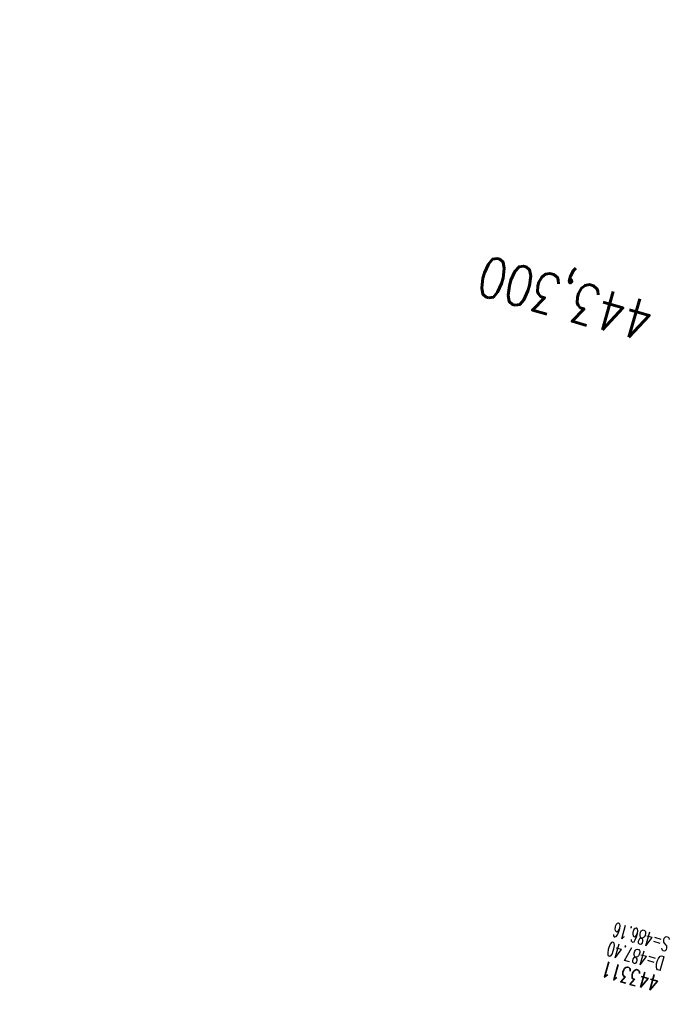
# Model space of a CAD drawing. Extents: x 459406 to 461721, y 413308 to 423218.
# Tile 142 of 256: x 461069 to 461150, y 418157 to 418280. Entities that reach past the tile are written whole.
import ezdxf

# ---------------------------------------------------------------- set-up
doc = ezdxf.new("R2010")
doc.units = 0
doc.header["$LTSCALE"] = 2
doc.header["$MEASUREMENT"] = 0
doc.linetypes.add('GESTRICHELT', pattern=[0.75, 0.5, -0.25])
doc.linetypes.add('STRICHPT-X3', pattern=[3, 1.5, -0.75, 0, -0.75])
for name, color, linetype in [('ACHSE', 1, 'STRICHPT-X3'), ('FBR', 8, 'CONTINUOUS'), ('HEKTOM', 1, 'GESTRICHELT'), ('SCHACHTNR', 6, 'CONTINUOUS')]:
    doc.layers.add(name, color=color, linetype=linetype)
doc.styles.add('ROMANS', font='romans.shx', dxfattribs={"width": 0.8})

msp = doc.modelspace()

# ---------------------------------------------------------------- linework, layer by layer
at = {"layer": 'ACHSE', "flags": 128}
msp.add_lwpolyline([(461161.88, 420437.76, -0.000001), (461165.78, 420419.42, -0.000002), (461167.09, 420413.31), (461177.49, 420364.41), (461187.91, 420315.5), (461193.11, 420291.05), (461198.32, 420266.6, 0.000013), (461200.55, 420256.1, -0.000008), (461202.78, 420245.61, -0.000126), (461202.84, 420245.34, -0.000011), (461203.52, 420242.15, -0.001203), (461205.52, 420232.59, -0.000771), (461208.59, 420217.67, -0.001324), (461210.77, 420206.86, -0.001044), (461213.46, 420193.14, -0.001041), (461215.82, 420180.84, -0.001046), (461218.13, 420168.58, -0.001043), (461220.38, 420156.31, -0.00104), (461222.59, 420143.98, -0.00104), (461224.74, 420131.65, -0.001043), (461226.84, 420119.35, -0.001046), (461228.88, 420107.04, -0.001042), (461230.89, 420094.68, -0.001044), (461232.83, 420082.32, -0.001045), (461234.73, 420069.98, -0.001048), (461236.57, 420057.6, -0.00105), (461238.36, 420045.24, -0.001042), (461240.1, 420032.88, -0.00104), (461241.79, 420020.48, -0.001038), (461243.43, 420008.07, -0.00104), (461245.01, 419995.69, -0.001048), (461246.55, 419983.28, -0.001048), (461248.03, 419970.87, -0.001045), (461249.46, 419958.47, -0.001042), (461250.84, 419946.03, -0.00104), (461252.16, 419933.58, -0.001043), (461253.44, 419921.16, -0.001047), (461254.66, 419908.73, -0.001046), (461255.83, 419896.28, -0.001044), (461256.95, 419883.83, -0.001044), (461258.01, 419871.37, -0.001042), (461259.03, 419858.92, -0.001041), (461259.99, 419846.45, -0.001045), (461260.9, 419833.96, -0.00105), (461261.76, 419821.51, -0.001044), (461262.56, 419809.09, -0.001035), (461263.31, 419796.56, -0.001039), (461264.02, 419784.01, -0.001052), (461264.67, 419771.6, -0.001051), (461265.26, 419759.2, -0.001036), (461265.81, 419746.63, -0.001035), (461266.31, 419734.06, -0.001048), (461266.74, 419721.64, -0.001053), (461267.13, 419709.21, -0.001043), (461267.47, 419696.65, -0.001038), (461267.78, 419683.02, -0.001246), (461267.99, 419671.66, -0.000845), (461268.2, 419656.35, -0.001335), (461268.29, 419646.66, -0.000076), (461268.34, 419639.67, -0.000344), (461268.35, 419638.12, -0.000008), (461268.39, 419629.89, 0.000017), (461268.44, 419621.66, 0.000001), (461268.5, 419609.16, -0.000009), (461268.57, 419596.66, -0.000011), (461268.64, 419584.16, 0.000013), (461268.7, 419571.66, 0.000007), (461268.77, 419559.16, -0.00001), (461268.84, 419546.66), (461269.1, 419496.66), (461269.37, 419446.66), (461269.63, 419396.66), (461269.9, 419346.67), (461270.16, 419296.67), (461270.43, 419246.67), (461270.69, 419196.67), (461270.96, 419146.67), (461271.22, 419096.67), (461271.49, 419046.67), (461271.75, 418996.67, -0.00001), (461271.82, 418984.17, 0.000007), (461271.88, 418971.67, 0.000013), (461271.95, 418959.17, -0.00001), (461272.02, 418946.67, -0.00001), (461272.08, 418934.17, 0.00001), (461272.15, 418921.67, 0.00001), (461272.21, 418909.17, -0.00001), (461272.28, 418896.67, -0.00001), (461272.35, 418884.17, 0.00001), (461272.41, 418871.67, 0.00001), (461272.48, 418859.17, -0.000008), (461272.55, 418846.67, -0.000012), (461272.61, 418834.17, 0.000001), (461272.68, 418821.67, 0.000028), (461272.72, 418813.34, -0.000014), (461272.77, 418805, -0.000517), (461272.77, 418803.54, -0.00011), (461272.79, 418796.67, -0.00198), (461272.78, 418786.97, -0.001256), (461272.67, 418771.67, -0.001874), (461272.51, 418760.32, -0.00156), (461272.22, 418746.68, -0.001561), (461271.89, 418734.16, -0.001568), (461271.47, 418721.69, -0.001564), (461270.98, 418709.23, -0.001556), (461270.41, 418696.71, -0.001558), (461269.76, 418684.2, -0.001564), (461269.03, 418671.75, -0.001572), (461268.22, 418659.29, -0.001568), (461267.34, 418646.81, -0.001561), (461266.38, 418634.35, -0.001559), (461265.34, 418621.89, -0.001562), (461264.22, 418609.41, -0.001569), (461263.02, 418597, -0.001568), (461261.75, 418584.58, -0.001563), (461260.4, 418572.14, -0.001556), (461258.97, 418559.71, -0.001558), (461257.46, 418547.31, -0.001565), (461255.88, 418534.9, -0.001566), (461254.22, 418522.52, -0.001565), (461252.48, 418510.16, -0.001561), (461250.66, 418497.77, -0.001562), (461248.77, 418485.4, -0.001565), (461246.8, 418473.07, -0.001567), (461244.75, 418460.75, -0.001565), (461242.63, 418448.42, -0.001562), (461240.43, 418436.12, -0.001561), (461238.15, 418423.83, -0.001563), (461235.79, 418411.54, -0.001567), (461233.36, 418399.29, -0.001565), (461230.85, 418387.07, -0.00156), (461228.26, 418374.82, -0.001559), (461225.6, 418362.59, -0.001563), (461222.86, 418350.41, -0.001567), (461220.05, 418338.24, -0.001564), (461217.16, 418326.07, -0.001562), (461214.19, 418313.92, -0.001563), (461211.15, 418301.8, -0.001563), (461207.62, 418288.1, -0.002038), (461204.84, 418277.61, -0.001089), (461200.88, 418263.05, -0.001658), (461198.22, 418253.5, -0.000013), (461197.53, 418251.04, -0.000228), (461197.49, 418250.9, -0.000007), (461194.46, 418240.17, 0.000006), (461191.43, 418229.44), (461184.63, 418205.39), (461177.83, 418181.33, 0.000005), (461174.44, 418169.3, -0.000005), (461171.04, 418157.27, -0.000019), (461167.64, 418145.24, 0.000019), (461164.24, 418133.21), (461157.44, 418109.15), (461150.65, 418085.09, 0.000005), (461147.25, 418073.06, -0.000001), (461143.85, 418061.03, -0.000002), (461140.45, 418049.01, -0.000002), (461137.05, 418036.98, -0.000015), (461133.65, 418024.95, 0.000019), (461130.25, 418012.92), (461123.46, 417988.86), (461116.66, 417964.8, 0.000001), (461115.31, 417960.01, 0.000001), (461112.35, 417949.55, 0.000375), (461111.88, 417947.88, 0.000088), (461109.88, 417940.74, 0.001331), (461107.28, 417931.38, 0.000846), (461103.25, 417916.63, 0.001238), (461100.29, 417905.61, 0.001041), (461096.83, 417892.47, 0.001036), (461093.69, 417880.37, 0.001036), (461090.61, 417868.26, 0.001038), (461087.57, 417856.12, 0.00104), (461084.59, 417844, 0.001041), (461081.65, 417831.86, 0.001037), (461078.77, 417819.68, 0.001037), (461075.93, 417807.51, 0.001036), (461073.15, 417795.32, 0.001043), (461070.41, 417783.09, 0.001049), (461067.73, 417770.91, 0.00104), (461065.11, 417758.74, 0.001034), (461062.53, 417746.46, 0.00103), (461059.99, 417734.18, 0.001036), (461057.52, 417721.97, 0.001044), (461055.1, 417709.74, 0.001039), (461052.71, 417697.44, 0.00104), (461050.38, 417685.14, 0.001043), (461048.11, 417672.86, 0.001039), (461045.89, 417660.59, 0.001034), (461043.72, 417648.25, 0.001037), (461041.59, 417635.89, 0.001045), (461039.53, 417623.61, 0.001043), (461037.52, 417611.32, 0.001035), (461035.54, 417598.93, 0.001032), (461033.62, 417586.54, 0.001037), (461031.76, 417574.21, 0.001044), (461029.95, 417561.86, 0.001041), (461028.19, 417549.47, 0.001039), (461026.47, 417537.08, 0.00104), (461024.82, 417524.7, 0.001038), (461023.21, 417512.31, 0.001036), (461021.65, 417499.9, 0.001039), (461020.15, 417487.47, 0.001043), (461018.7, 417475.08, 0.001041), (461017.3, 417462.68, 0.001038), (461015.95, 417450.23, 0.001035), (461014.65, 417437.76, 0.00104), (461013.4, 417425.36, 0.001038), (461012.21, 417412.95, 0.001032), (461011.07, 417400.47, 0.001036), (461009.97, 417388, 0.001039), (461008.93, 417375.56, 0.001048), (461007.95, 417363.09, 0.001048), (461007.01, 417350.63, 0.001037), (461005.98, 417336.12, 0.001443), (461005.3, 417325.69, 0.000621), (461004.39, 417310.95, 0.000896), (461003.79, 417300.74, 0.000001), (461003.78, 417300.53, 0.000151), (461003.78, 417300.53, 0.000033), (461003.08, 417288.15, -0.000002), (461002.39, 417275.78), (461000.98, 417250.82), (460999.58, 417225.86), (460996.77, 417175.93), (460993.97, 417126.01, 0), (460992.56, 417101.05, 0), (460991.16, 417076.09), (460988.35, 417026.17, 0.000005), (460987.42, 417009.53, 0.000002), (460985.55, 416976.25)], format="xyb", dxfattribs=at)
at = {"layer": 'FBR'}
for points in [[(461188.42, 418282.04, -0.001089), (461184.48, 418267.55, -0.001658), (461181.86, 418258.11, -0.000013), (461181.17, 418255.65, -0.000228), (461181.13, 418255.52, -0.000007), (461178.1, 418244.79, 0.000006), (461175.07, 418234.07), (461168.27, 418210.01), (461161.47, 418185.95, 0.000005), (461158.08, 418173.92, -0.000005), (461154.68, 418161.89, -0.000019), (461151.28, 418149.86, 0.000019), (461147.88, 418137.83), (461141.08, 418113.77), (461134.29, 418089.72, 0.000005), (461130.89, 418077.69, -0.000001), (461127.49, 418065.66, -0.000002), (461124.09, 418053.63, -0.000002), (461120.69, 418041.6, -0.000015), (461117.29, 418029.57, 0.000019), (461113.89, 418017.54)], [(461205.93, 418288.54, -0.002038), (461203.15, 418278.07, -0.001089), (461199.19, 418263.52, -0.001658), (461196.54, 418253.98, -0.000013), (461195.85, 418251.52, -0.000228), (461195.81, 418251.38, -0.000007), (461192.78, 418240.65, 0.000006), (461189.74, 418229.92), (461182.95, 418205.86), (461176.15, 418181.8, 0.000005), (461172.75, 418169.77, -0.000005), (461169.35, 418157.74, -0.000019), (461165.95, 418145.71, 0.000019), (461162.55, 418133.69), (461155.76, 418109.63), (461148.96, 418085.57, 0.000005), (461145.56, 418073.54, -0.000001), (461142.16, 418061.51, -0.000002), (461138.77, 418049.48, -0.000002), (461135.37, 418037.45, -0.000015), (461131.97, 418025.42, 0.000019), (461128.57, 418013.39)], [(461172.64, 418156.5, -0.000019), (461169.32, 418144.76, 0.000019), (461165.92, 418132.73), (461159.13, 418108.68), (461152.33, 418084.62, 0.000005), (461148.93, 418072.59, -0.000001), (461145.53, 418060.56, -0.000002), (461142.13, 418048.53, -0.000002), (461138.74, 418036.5, -0.000015), (461135.34, 418024.47, 0.000019), (461131.94, 418012.44)], [(461224.31, 418283.75, -0.002038), (461221.49, 418273.12, -0.001089), (461217.51, 418258.49, -0.001658), (461214.83, 418248.83, -0.000013), (461214.14, 418246.37, -0.000228), (461214.09, 418246.21, -0.000007), (461211.06, 418235.48, 0.000006), (461208.03, 418224.75), (461201.23, 418200.7), (461194.43, 418176.64, 0.000005), (461191.04, 418164.61, -0.000005), (461187.64, 418152.58, -0.000019), (461184.24, 418140.55, 0.000019), (461180.84, 418128.52), (461174.04, 418104.46), (461167.25, 418080.4, 0.000005), (461163.85, 418068.37, -0.000001), (461160.45, 418056.35, -0.000002), (461157.05, 418044.32, -0.000002), (461153.65, 418032.29, -0.000015), (461150.25, 418020.26, 0.000019), (461146.85, 418008.23)], [(461100.3, 417969.43, 0.000001), (461098.95, 417964.64)], [(461114.97, 417965.28, 0.000001), (461113.62, 417960.49)], [(461118.34, 417964.33, 0.000001), (461116.99, 417959.54)], [(461133.26, 417960.11, 0.000001), (461131.91, 417955.32)]]:
    msp.add_lwpolyline(points, format="xyb", dxfattribs=at)

# ---------------------------------------------------------------- texts
at = {"layer": 'HEKTOM', "style": 'ROMANS', "width": 0.8}
msp.add_text('443,300', height=5, rotation=164.2234, dxfattribs=at).set_placement((461148.81, 418244.09))
at = {"layer": 'SCHACHTNR', "style": 'ROMANS'}
for s, height, width, p in [('S=486.16', 1.8, 0.6, (461150.56, 418164.81)), ('D=487.40', 1.8, 0.6, (461149.88, 418162.41)), ('443311', 2, 0.7, (461149.22, 418160))]:
    msp.add_text(s, height=height, rotation=164.2234, dxfattribs=dict(at, width=width)).set_placement(p)

doc.saveas('drawing.dxf')
